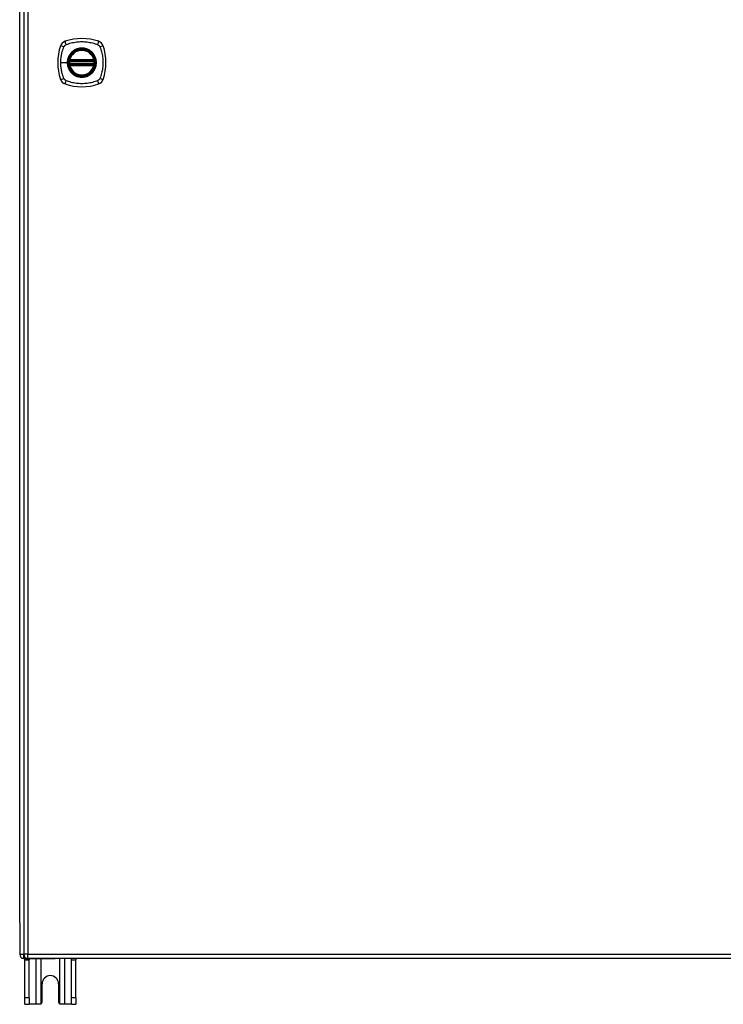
# Model space of a CAD drawing. Header units: inches. Extents: x 25 to 627, y 68 to 295.
# Tile 12 of 28: x 206 to 223, y 154 to 178. Entities that reach past the tile are written whole.
import ezdxf

# ---------------------------------------------------------------- set-up
doc = ezdxf.new("R2010")
doc.units = ezdxf.units.IN
doc.header["$MEASUREMENT"] = 0
doc.layers.add('Visible Edges(ANSI)', color=7, linetype='Continuous', lineweight=25)
doc.layers.add('Visible Tangent Edges(ANSI)', color=7, linetype='Continuous', lineweight=25)

msp = doc.modelspace()

# ---------------------------------------------------------------- linework, layer by layer
at = {"layer": 'Visible Edges(ANSI)'}
for p, q in [((206.156, 198.491), (206.156, 154.771)), ((206.057, 155.544), (206.057, 197.796)), ((207.283, 176.67), (207.876, 176.67)), ((207.876, 176.591), (207.283, 176.591)), ((207.287, 176.69), (207.872, 176.69)), ((207.872, 176.572), (207.287, 176.572)), ((206.057, 155.544), (206.057, 154.769)), ((206.156, 154.67), (206.923, 154.67)), ((206.182, 154.639), (206.182, 154.67)), ((206.182, 153.701), (206.182, 154.639)), ((265.86, 154.672), (206.255, 154.672)), ((206.287, 154.67), (206.287, 154.639)), ((206.287, 153.701), (206.287, 154.639)), ((265.958, 154.67), (206.923, 154.67)), ((207.327, 154.639), (207.327, 154.67)), ((207.327, 153.701), (207.327, 154.639)), ((207.432, 154.67), (207.432, 154.639)), ((207.432, 153.701), (207.432, 154.639)), ((206.604, 153.607), (206.604, 154.045)), ((207.01, 154.045), (207.01, 153.607)), ((206.182, 153.545), (206.182, 153.701)), ((206.182, 153.545), (206.287, 153.545)), ((206.287, 153.701), (206.287, 153.545)), ((206.451, 153.545), (206.287, 153.545)), ((206.542, 153.545), (206.451, 153.545)), ((207.163, 153.545), (207.072, 153.545)), ((207.327, 153.545), (207.163, 153.545)), ((207.327, 153.545), (207.327, 153.701)), ((207.327, 153.545), (207.432, 153.545)), ((207.432, 153.701), (207.432, 153.545))]:
    msp.add_line(p, q, dxfattribs=at)
at = {"layer": 'Visible Edges(ANSI)', "flags": 128}
for points in [[(207.271, 176.684), (207.271, 176.684), (207.271, 176.684), (207.271, 176.684), (207.271, 176.683), (207.271, 176.683), (207.271, 176.682), (207.271, 176.682), (207.271, 176.681), (207.271, 176.68), (207.27, 176.679), (207.27, 176.678), (207.27, 176.677), (207.27, 176.676), (207.27, 176.674), (207.27, 176.673), (207.269, 176.672), (207.269, 176.67), (207.269, 176.669), (207.269, 176.667), (207.269, 176.666), (207.268, 176.664), (207.268, 176.663), (207.268, 176.661), (207.268, 176.66)], [(207.268, 176.602), (207.268, 176.601), (207.268, 176.599), (207.268, 176.597), (207.269, 176.596), (207.269, 176.594), (207.269, 176.593), (207.269, 176.591), (207.269, 176.59), (207.27, 176.589), (207.27, 176.587), (207.27, 176.586), (207.27, 176.585), (207.27, 176.584), (207.27, 176.583), (207.271, 176.582), (207.271, 176.581), (207.271, 176.58), (207.271, 176.58), (207.271, 176.579), (207.271, 176.579), (207.271, 176.578), (207.271, 176.578), (207.271, 176.578), (207.271, 176.578)], [(207.891, 176.66), (207.891, 176.661), (207.891, 176.663), (207.891, 176.664), (207.891, 176.666), (207.89, 176.667), (207.89, 176.669), (207.89, 176.67), (207.89, 176.672), (207.89, 176.673), (207.89, 176.674), (207.889, 176.676), (207.889, 176.677), (207.889, 176.678), (207.889, 176.679), (207.889, 176.68), (207.889, 176.681), (207.889, 176.682), (207.888, 176.682), (207.888, 176.683), (207.888, 176.683), (207.888, 176.684), (207.888, 176.684), (207.888, 176.684), (207.888, 176.684)], [(207.888, 176.578), (207.888, 176.578), (207.888, 176.578), (207.888, 176.578), (207.888, 176.579), (207.888, 176.579), (207.888, 176.58), (207.889, 176.58), (207.889, 176.581), (207.889, 176.582), (207.889, 176.583), (207.889, 176.584), (207.889, 176.585), (207.889, 176.586), (207.89, 176.587), (207.89, 176.589), (207.89, 176.59), (207.89, 176.591), (207.89, 176.593), (207.89, 176.594), (207.891, 176.596), (207.891, 176.597), (207.891, 176.599), (207.891, 176.601), (207.891, 176.602)], [(206.586, 153.563), (206.584, 153.562), (206.583, 153.561), (206.581, 153.559), (206.58, 153.558), (206.578, 153.557), (206.577, 153.556), (206.575, 153.555), (206.573, 153.553), (206.571, 153.552), (206.569, 153.552), (206.567, 153.551), (206.566, 153.55), (206.564, 153.549), (206.562, 153.548), (206.56, 153.548), (206.558, 153.547), (206.556, 153.547), (206.554, 153.546), (206.552, 153.546), (206.55, 153.546), (206.548, 153.546), (206.546, 153.545), (206.544, 153.545), (206.542, 153.545)], [(207.072, 153.545), (207.07, 153.545), (207.068, 153.545), (207.066, 153.546), (207.064, 153.546), (207.062, 153.546), (207.06, 153.546), (207.059, 153.547), (207.057, 153.547), (207.055, 153.548), (207.053, 153.548), (207.051, 153.549), (207.049, 153.55), (207.047, 153.551), (207.045, 153.552), (207.043, 153.552), (207.041, 153.553), (207.04, 153.555), (207.038, 153.556), (207.036, 153.557), (207.034, 153.558), (207.033, 153.559), (207.031, 153.561), (207.03, 153.562), (207.028, 153.563)]]:
    msp.add_lwpolyline(points, dxfattribs=at)
at = {"layer": 'Visible Edges(ANSI)'}
for radius in [0.32, 0.315]:
    msp.add_circle((207.58, 176.631), radius, dxfattribs=at)
for centre, radius, start, end in [((207.58, 175.942), 1.28, 71.2278, 108.7722), ((208.269, 176.631), 1.28, 161.2278, 198.7722), ((207.225, 176.986), 0.177, 108.7722, 161.2278), ((207.58, 176.631), 0.313, 13.6344, 166.3656), ((207.934, 176.986), 0.177, 18.7722, 71.2278), ((206.891, 176.631), 1.28, 341.2278, 18.7722), ((207.58, 176.631), 0.313, 166.3656, 170.216), ((207.287, 176.702), 0.0118, 166.3656, 270), ((207.872, 176.702), 0.0118, 270, 13.6344), ((207.58, 176.631), 0.313, 9.784, 13.6344), ((207.58, 176.631), 0.313, 174.7499, 185.2501), ((207.283, 176.682), 0.0118, 170.216, 270), ((207.283, 176.58), 0.0118, 90, 189.784), ((207.58, 176.631), 0.313, 189.784, 193.6344), ((207.287, 176.56), 0.0118, 90, 193.6344), ((207.58, 176.631), 0.313, 193.6344, 346.3656), ((207.872, 176.56), 0.0118, 346.3656, 90), ((207.876, 176.682), 0.0118, 270, 9.784), ((207.876, 176.58), 0.0118, 350.216, 90), ((207.58, 176.631), 0.313, 346.3656, 350.216), ((207.58, 176.631), 0.313, 354.7499, 5.2501), ((207.225, 176.276), 0.177, 198.7722, 251.2278), ((207.934, 176.276), 0.177, 288.7722, 341.2278), ((207.58, 177.32), 1.28, 251.2278, 288.7722), ((206.156, 154.769), 0.099, 180, 270), ((206.255, 154.771), 0.099, 180, 270), ((206.807, 154.045), 0.203, 0, 180), ((206.542, 153.607), 0.062, 314.9335, 0), ((207.072, 153.607), 0.062, 180, 225.0665)]:
    msp.add_arc(centre, radius, start, end, dxfattribs=at)
at = {"layer": 'Visible Tangent Edges(ANSI)'}
for p, q in [((206.255, 198.491), (206.255, 154.771)), ((207.275, 176.705), (207.287, 176.702)), ((207.287, 176.69), (207.287, 176.702)), ((207.872, 176.702), (207.287, 176.702)), ((207.872, 176.702), (207.884, 176.705)), ((207.872, 176.702), (207.872, 176.69)), ((207.063, 176.631), (207.223, 176.631)), ((207.227, 176.631), (207.223, 176.631)), ((207.28, 176.658), (207.268, 176.66)), ((207.28, 176.603), (207.268, 176.602)), ((207.277, 176.683), (207.271, 176.684)), ((207.271, 176.578), (207.277, 176.579)), ((207.287, 176.56), (207.275, 176.557)), ((207.28, 176.658), (207.88, 176.658)), ((207.88, 176.603), (207.28, 176.603)), ((207.283, 176.67), (207.283, 176.68)), ((207.283, 176.581), (207.283, 176.591)), ((207.287, 176.68), (207.287, 176.69)), ((207.287, 176.68), (207.872, 176.68)), ((207.287, 176.572), (207.287, 176.582)), ((207.872, 176.582), (207.287, 176.582)), ((207.287, 176.56), (207.287, 176.572)), ((207.287, 176.56), (207.872, 176.56)), ((207.872, 176.69), (207.872, 176.68)), ((207.872, 176.582), (207.872, 176.572)), ((207.872, 176.572), (207.872, 176.56)), ((207.884, 176.557), (207.872, 176.56)), ((207.876, 176.68), (207.876, 176.67)), ((207.876, 176.591), (207.876, 176.581)), ((207.891, 176.66), (207.88, 176.658)), ((207.891, 176.602), (207.88, 176.603)), ((207.888, 176.684), (207.882, 176.683)), ((207.882, 176.579), (207.888, 176.578)), ((206.156, 154.769), (206.057, 154.769)), ((206.255, 154.771), (206.156, 154.771)), ((206.156, 154.67), (206.156, 154.761)), ((206.255, 154.672), (206.255, 154.771)), ((206.255, 154.771), (265.86, 154.771)), ((206.182, 154.639), (206.287, 154.639)), ((206.451, 154.67), (206.451, 153.545)), ((206.586, 153.563), (206.586, 154.67)), ((207.028, 154.67), (207.028, 153.563)), ((207.163, 153.545), (207.163, 154.67)), ((207.327, 154.639), (207.432, 154.639)), ((206.287, 153.701), (206.182, 153.701)), ((207.432, 153.701), (207.327, 153.701))]:
    msp.add_line(p, q, dxfattribs=at)
at = {"layer": 'Visible Tangent Edges(ANSI)', "flags": 128}
for points in [[(207.063, 176.631), (207.063, 176.647), (207.064, 176.664), (207.064, 176.68), (207.065, 176.697), (207.066, 176.713), (207.068, 176.73), (207.07, 176.746), (207.072, 176.763), (207.074, 176.779), (207.077, 176.795), (207.079, 176.811), (207.082, 176.828), (207.086, 176.844), (207.089, 176.86), (207.093, 176.876), (207.097, 176.892), (207.101, 176.908), (207.106, 176.923), (207.11, 176.939), (207.115, 176.955), (207.121, 176.97), (207.126, 176.986), (207.131, 177.001), (207.14, 177.019)], [(207.14, 177.019), (207.141, 177.022), (207.142, 177.025), (207.144, 177.028), (207.146, 177.03), (207.147, 177.033), (207.149, 177.035), (207.151, 177.038), (207.153, 177.04), (207.155, 177.043), (207.157, 177.045), (207.159, 177.047), (207.161, 177.05), (207.163, 177.052), (207.165, 177.054), (207.168, 177.056), (207.17, 177.058), (207.172, 177.06), (207.175, 177.061), (207.178, 177.063), (207.18, 177.065), (207.183, 177.066), (207.186, 177.068), (207.188, 177.069), (207.191, 177.071)], [(207.191, 177.071), (207.225, 177.085), (207.256, 177.095), (207.287, 177.105), (207.319, 177.113), (207.351, 177.121), (207.383, 177.128), (207.416, 177.134), (207.448, 177.139), (207.481, 177.143), (207.514, 177.145), (207.547, 177.147), (207.58, 177.147), (207.613, 177.147), (207.646, 177.145), (207.679, 177.143), (207.711, 177.139), (207.744, 177.134), (207.776, 177.128), (207.809, 177.121), (207.841, 177.113), (207.872, 177.105), (207.904, 177.095), (207.935, 177.085), (207.968, 177.071)], [(207.227, 176.631), (207.239, 176.722), (207.275, 176.807), (207.331, 176.88), (207.404, 176.936), (207.489, 176.971), (207.58, 176.983), (207.671, 176.971), (207.756, 176.936), (207.829, 176.88), (207.885, 176.807), (207.92, 176.722), (207.932, 176.631), (207.92, 176.539), (207.884, 176.454), (207.829, 176.381), (207.756, 176.326), (207.671, 176.291), (207.579, 176.279), (207.488, 176.291), (207.403, 176.326), (207.33, 176.382), (207.274, 176.455), (207.239, 176.54), (207.227, 176.631)], [(207.807, 176.905), (207.791, 176.918), (207.774, 176.93), (207.757, 176.941), (207.738, 176.95), (207.72, 176.959), (207.701, 176.966), (207.681, 176.973), (207.661, 176.978), (207.641, 176.982), (207.621, 176.985), (207.6, 176.987), (207.58, 176.988), (207.559, 176.987), (207.538, 176.985), (207.518, 176.982), (207.498, 176.978), (207.478, 176.973), (207.458, 176.966), (207.439, 176.959), (207.421, 176.95), (207.403, 176.941), (207.385, 176.93), (207.368, 176.918), (207.352, 176.905)], [(207.968, 177.071), (207.971, 177.069), (207.974, 177.068), (207.976, 177.067), (207.979, 177.065), (207.982, 177.063), (207.984, 177.062), (207.987, 177.06), (207.989, 177.058), (207.992, 177.056), (207.994, 177.054), (207.996, 177.052), (207.998, 177.05), (208, 177.047), (208.003, 177.045), (208.005, 177.043), (208.007, 177.04), (208.008, 177.038), (208.01, 177.036), (208.012, 177.033), (208.014, 177.03), (208.015, 177.028), (208.017, 177.025), (208.018, 177.022), (208.02, 177.019)], [(208.02, 177.019), (208.033, 176.986), (208.044, 176.955), (208.053, 176.924), (208.062, 176.892), (208.07, 176.86), (208.077, 176.828), (208.083, 176.795), (208.088, 176.763), (208.091, 176.73), (208.094, 176.697), (208.096, 176.664), (208.096, 176.631), (208.096, 176.598), (208.094, 176.565), (208.091, 176.532), (208.088, 176.499), (208.083, 176.467), (208.077, 176.434), (208.07, 176.402), (208.062, 176.37), (208.054, 176.338), (208.044, 176.307), (208.033, 176.276), (208.02, 176.242)], [(207.305, 176.858), (207.299, 176.85), (207.292, 176.842), (207.286, 176.834), (207.281, 176.825), (207.275, 176.817), (207.27, 176.808), (207.265, 176.799), (207.26, 176.79), (207.256, 176.78), (207.251, 176.771), (207.248, 176.761), (207.244, 176.752), (207.241, 176.742), (207.238, 176.732), (207.235, 176.722), (207.232, 176.712), (207.23, 176.702), (207.228, 176.692), (207.226, 176.682), (207.225, 176.672), (207.224, 176.662), (207.223, 176.651), (207.223, 176.641), (207.223, 176.631)], [(207.275, 176.705), (207.275, 176.704), (207.275, 176.703), (207.275, 176.702), (207.275, 176.701), (207.275, 176.7), (207.274, 176.699), (207.274, 176.698), (207.274, 176.697), (207.274, 176.696), (207.274, 176.695), (207.274, 176.694), (207.274, 176.693), (207.274, 176.692), (207.275, 176.691), (207.275, 176.691), (207.275, 176.69), (207.275, 176.689), (207.275, 176.688), (207.275, 176.687), (207.276, 176.686), (207.276, 176.685), (207.276, 176.685), (207.277, 176.684), (207.277, 176.683)], [(207.352, 176.905), (207.35, 176.904), (207.348, 176.902), (207.346, 176.9), (207.344, 176.898), (207.342, 176.896), (207.34, 176.895), (207.337, 176.893), (207.335, 176.891), (207.333, 176.889), (207.331, 176.887), (207.329, 176.885), (207.328, 176.883), (207.326, 176.881), (207.324, 176.879), (207.322, 176.877), (207.32, 176.875), (207.318, 176.873), (207.316, 176.871), (207.314, 176.869), (207.312, 176.867), (207.31, 176.865), (207.309, 176.863), (207.307, 176.861), (207.305, 176.858)], [(207.854, 176.858), (207.852, 176.861), (207.851, 176.863), (207.849, 176.865), (207.847, 176.867), (207.845, 176.869), (207.843, 176.871), (207.841, 176.873), (207.84, 176.875), (207.838, 176.877), (207.836, 176.879), (207.834, 176.881), (207.832, 176.883), (207.83, 176.885), (207.828, 176.887), (207.826, 176.889), (207.824, 176.891), (207.822, 176.893), (207.82, 176.895), (207.818, 176.896), (207.816, 176.898), (207.814, 176.9), (207.811, 176.902), (207.809, 176.904), (207.807, 176.905)], [(207.854, 176.403), (207.867, 176.419), (207.879, 176.436), (207.889, 176.454), (207.899, 176.472), (207.908, 176.491), (207.915, 176.51), (207.922, 176.529), (207.927, 176.549), (207.931, 176.569), (207.934, 176.59), (207.936, 176.61), (207.937, 176.631), (207.936, 176.652), (207.934, 176.672), (207.931, 176.692), (207.927, 176.713), (207.922, 176.732), (207.915, 176.752), (207.908, 176.771), (207.899, 176.79), (207.889, 176.808), (207.879, 176.826), (207.867, 176.842), (207.854, 176.858)], [(207.882, 176.683), (207.883, 176.684), (207.883, 176.685), (207.883, 176.685), (207.884, 176.686), (207.884, 176.687), (207.884, 176.688), (207.884, 176.689), (207.884, 176.69), (207.885, 176.691), (207.885, 176.691), (207.885, 176.692), (207.885, 176.693), (207.885, 176.694), (207.885, 176.695), (207.885, 176.696), (207.885, 176.697), (207.885, 176.698), (207.885, 176.699), (207.885, 176.7), (207.885, 176.701), (207.884, 176.702), (207.884, 176.703), (207.884, 176.704), (207.884, 176.705)], [(207.14, 176.242), (207.131, 176.26), (207.126, 176.276), (207.121, 176.291), (207.115, 176.307), (207.11, 176.323), (207.106, 176.338), (207.101, 176.354), (207.097, 176.37), (207.093, 176.386), (207.089, 176.402), (207.086, 176.418), (207.082, 176.434), (207.079, 176.45), (207.077, 176.467), (207.074, 176.483), (207.072, 176.499), (207.07, 176.516), (207.068, 176.532), (207.066, 176.548), (207.065, 176.565), (207.064, 176.581), (207.064, 176.598), (207.063, 176.614), (207.063, 176.631)], [(207.223, 176.631), (207.223, 176.621), (207.223, 176.61), (207.224, 176.6), (207.225, 176.59), (207.227, 176.58), (207.228, 176.569), (207.23, 176.559), (207.232, 176.549), (207.235, 176.539), (207.238, 176.529), (207.241, 176.52), (207.244, 176.51), (207.248, 176.5), (207.252, 176.491), (207.256, 176.481), (207.26, 176.472), (207.265, 176.463), (207.27, 176.454), (207.275, 176.445), (207.281, 176.436), (207.286, 176.428), (207.292, 176.419), (207.299, 176.411), (207.305, 176.403)], [(207.277, 176.579), (207.277, 176.578), (207.276, 176.577), (207.276, 176.576), (207.276, 176.576), (207.275, 176.575), (207.275, 176.574), (207.275, 176.573), (207.275, 176.572), (207.275, 176.571), (207.275, 176.57), (207.274, 176.569), (207.274, 176.568), (207.274, 176.567), (207.274, 176.567), (207.274, 176.566), (207.274, 176.565), (207.274, 176.564), (207.274, 176.563), (207.275, 176.562), (207.275, 176.561), (207.275, 176.56), (207.275, 176.559), (207.275, 176.558), (207.275, 176.557)], [(207.277, 176.683), (207.277, 176.683), (207.278, 176.683), (207.278, 176.683), (207.278, 176.682), (207.278, 176.682), (207.278, 176.682), (207.279, 176.682), (207.279, 176.682), (207.279, 176.682), (207.279, 176.682), (207.28, 176.681), (207.28, 176.681), (207.28, 176.681), (207.28, 176.681), (207.28, 176.681), (207.281, 176.681), (207.281, 176.681), (207.281, 176.681), (207.282, 176.681), (207.282, 176.681), (207.282, 176.68), (207.282, 176.68), (207.283, 176.68), (207.283, 176.68)], [(207.283, 176.581), (207.283, 176.581), (207.282, 176.581), (207.282, 176.581), (207.282, 176.581), (207.282, 176.581), (207.281, 176.581), (207.281, 176.581), (207.281, 176.581), (207.28, 176.581), (207.28, 176.581), (207.28, 176.581), (207.28, 176.58), (207.28, 176.58), (207.279, 176.58), (207.279, 176.58), (207.279, 176.58), (207.279, 176.58), (207.278, 176.58), (207.278, 176.579), (207.278, 176.579), (207.278, 176.579), (207.278, 176.579), (207.277, 176.579), (207.277, 176.579)], [(207.28, 176.658), (207.28, 176.659), (207.28, 176.66), (207.28, 176.661), (207.28, 176.661), (207.281, 176.662), (207.281, 176.663), (207.281, 176.664), (207.281, 176.664), (207.281, 176.665), (207.281, 176.666), (207.282, 176.666), (207.282, 176.667), (207.282, 176.667), (207.282, 176.668), (207.282, 176.668), (207.282, 176.669), (207.282, 176.669), (207.283, 176.669), (207.283, 176.67), (207.283, 176.67), (207.283, 176.67), (207.283, 176.67), (207.283, 176.67), (207.283, 176.67)], [(207.283, 176.591), (207.283, 176.592), (207.283, 176.592), (207.283, 176.592), (207.283, 176.592), (207.283, 176.592), (207.283, 176.592), (207.282, 176.593), (207.282, 176.593), (207.282, 176.593), (207.282, 176.594), (207.282, 176.594), (207.282, 176.595), (207.282, 176.596), (207.281, 176.596), (207.281, 176.597), (207.281, 176.597), (207.281, 176.598), (207.281, 176.599), (207.281, 176.6), (207.28, 176.6), (207.28, 176.601), (207.28, 176.602), (207.28, 176.603), (207.28, 176.603)], [(207.283, 176.68), (207.283, 176.68), (207.283, 176.68), (207.283, 176.68), (207.284, 176.68), (207.284, 176.68), (207.284, 176.68), (207.284, 176.68), (207.284, 176.68), (207.284, 176.68), (207.285, 176.68), (207.285, 176.68), (207.285, 176.68), (207.285, 176.68), (207.285, 176.68), (207.285, 176.68), (207.286, 176.68), (207.286, 176.68), (207.286, 176.68), (207.286, 176.68), (207.286, 176.68), (207.286, 176.68), (207.287, 176.68), (207.287, 176.68), (207.287, 176.68)], [(207.287, 176.582), (207.287, 176.582), (207.287, 176.582), (207.286, 176.582), (207.286, 176.582), (207.286, 176.582), (207.286, 176.582), (207.286, 176.582), (207.286, 176.582), (207.285, 176.582), (207.285, 176.582), (207.285, 176.582), (207.285, 176.582), (207.285, 176.582), (207.285, 176.582), (207.284, 176.582), (207.284, 176.582), (207.284, 176.581), (207.284, 176.581), (207.284, 176.581), (207.284, 176.581), (207.283, 176.581), (207.283, 176.581), (207.283, 176.581), (207.283, 176.581)], [(207.872, 176.68), (207.873, 176.68), (207.873, 176.68), (207.873, 176.68), (207.873, 176.68), (207.873, 176.68), (207.873, 176.68), (207.874, 176.68), (207.874, 176.68), (207.874, 176.68), (207.874, 176.68), (207.874, 176.68), (207.874, 176.68), (207.875, 176.68), (207.875, 176.68), (207.875, 176.68), (207.875, 176.68), (207.875, 176.68), (207.875, 176.68), (207.876, 176.68), (207.876, 176.68), (207.876, 176.68), (207.876, 176.68), (207.876, 176.68), (207.876, 176.68)], [(207.876, 176.581), (207.876, 176.581), (207.876, 176.581), (207.876, 176.581), (207.876, 176.581), (207.876, 176.581), (207.875, 176.581), (207.875, 176.581), (207.875, 176.582), (207.875, 176.582), (207.875, 176.582), (207.875, 176.582), (207.874, 176.582), (207.874, 176.582), (207.874, 176.582), (207.874, 176.582), (207.874, 176.582), (207.874, 176.582), (207.873, 176.582), (207.873, 176.582), (207.873, 176.582), (207.873, 176.582), (207.873, 176.582), (207.873, 176.582), (207.872, 176.582)], [(207.876, 176.68), (207.877, 176.68), (207.877, 176.68), (207.877, 176.68), (207.878, 176.681), (207.878, 176.681), (207.878, 176.681), (207.878, 176.681), (207.879, 176.681), (207.879, 176.681), (207.879, 176.681), (207.879, 176.681), (207.88, 176.681), (207.88, 176.681), (207.88, 176.682), (207.88, 176.682), (207.88, 176.682), (207.881, 176.682), (207.881, 176.682), (207.881, 176.682), (207.881, 176.682), (207.882, 176.683), (207.882, 176.683), (207.882, 176.683), (207.882, 176.683)], [(207.876, 176.67), (207.876, 176.67), (207.876, 176.67), (207.877, 176.67), (207.877, 176.67), (207.877, 176.67), (207.877, 176.669), (207.877, 176.669), (207.877, 176.669), (207.877, 176.668), (207.877, 176.668), (207.877, 176.667), (207.878, 176.667), (207.878, 176.666), (207.878, 176.666), (207.878, 176.665), (207.878, 176.664), (207.878, 176.664), (207.879, 176.663), (207.879, 176.662), (207.879, 176.661), (207.879, 176.661), (207.879, 176.66), (207.879, 176.659), (207.88, 176.658)], [(207.88, 176.603), (207.879, 176.603), (207.879, 176.602), (207.879, 176.601), (207.879, 176.6), (207.879, 176.6), (207.879, 176.599), (207.878, 176.598), (207.878, 176.597), (207.878, 176.597), (207.878, 176.596), (207.878, 176.596), (207.878, 176.595), (207.877, 176.594), (207.877, 176.594), (207.877, 176.593), (207.877, 176.593), (207.877, 176.593), (207.877, 176.592), (207.877, 176.592), (207.877, 176.592), (207.877, 176.592), (207.876, 176.592), (207.876, 176.592), (207.876, 176.591)], [(207.882, 176.579), (207.882, 176.579), (207.882, 176.579), (207.882, 176.579), (207.881, 176.579), (207.881, 176.579), (207.881, 176.58), (207.881, 176.58), (207.88, 176.58), (207.88, 176.58), (207.88, 176.58), (207.88, 176.58), (207.88, 176.58), (207.879, 176.581), (207.879, 176.581), (207.879, 176.581), (207.879, 176.581), (207.878, 176.581), (207.878, 176.581), (207.878, 176.581), (207.878, 176.581), (207.877, 176.581), (207.877, 176.581), (207.877, 176.581), (207.876, 176.581)], [(207.884, 176.557), (207.884, 176.558), (207.884, 176.559), (207.884, 176.56), (207.885, 176.561), (207.885, 176.562), (207.885, 176.563), (207.885, 176.564), (207.885, 176.565), (207.885, 176.566), (207.885, 176.567), (207.885, 176.567), (207.885, 176.568), (207.885, 176.569), (207.885, 176.57), (207.885, 176.571), (207.884, 176.572), (207.884, 176.573), (207.884, 176.574), (207.884, 176.575), (207.884, 176.576), (207.883, 176.576), (207.883, 176.577), (207.883, 176.578), (207.882, 176.579)], [(207.161, 176.212), (207.16, 176.213), (207.159, 176.214), (207.158, 176.215), (207.157, 176.217), (207.156, 176.218), (207.155, 176.219), (207.154, 176.22), (207.153, 176.221), (207.152, 176.223), (207.151, 176.224), (207.15, 176.225), (207.149, 176.226), (207.148, 176.228), (207.147, 176.229), (207.146, 176.23), (207.146, 176.231), (207.145, 176.233), (207.144, 176.234), (207.143, 176.235), (207.143, 176.237), (207.142, 176.238), (207.141, 176.239), (207.14, 176.241), (207.14, 176.242)], [(207.305, 176.403), (207.307, 176.401), (207.309, 176.399), (207.31, 176.397), (207.312, 176.395), (207.314, 176.393), (207.316, 176.391), (207.318, 176.389), (207.32, 176.387), (207.322, 176.385), (207.324, 176.383), (207.326, 176.381), (207.327, 176.379), (207.329, 176.377), (207.331, 176.375), (207.333, 176.373), (207.335, 176.371), (207.337, 176.369), (207.34, 176.367), (207.342, 176.365), (207.344, 176.363), (207.346, 176.362), (207.348, 176.36), (207.35, 176.358), (207.352, 176.356)], [(207.352, 176.356), (207.368, 176.344), (207.385, 176.332), (207.403, 176.321), (207.421, 176.311), (207.44, 176.303), (207.459, 176.295), (207.478, 176.289), (207.498, 176.283), (207.518, 176.279), (207.538, 176.276), (207.559, 176.275), (207.58, 176.274), (207.6, 176.275), (207.621, 176.276), (207.641, 176.279), (207.661, 176.284), (207.681, 176.289), (207.701, 176.295), (207.72, 176.303), (207.739, 176.312), (207.757, 176.321), (207.774, 176.332), (207.791, 176.344), (207.807, 176.356)], [(207.807, 176.356), (207.809, 176.358), (207.811, 176.36), (207.814, 176.362), (207.816, 176.363), (207.818, 176.365), (207.82, 176.367), (207.822, 176.369), (207.824, 176.371), (207.826, 176.373), (207.828, 176.375), (207.83, 176.377), (207.832, 176.379), (207.834, 176.381), (207.836, 176.383), (207.838, 176.385), (207.84, 176.387), (207.841, 176.389), (207.843, 176.391), (207.845, 176.393), (207.847, 176.395), (207.849, 176.397), (207.851, 176.399), (207.852, 176.401), (207.854, 176.403)], [(208.02, 176.242), (208.018, 176.239), (208.017, 176.237), (208.015, 176.234), (208.014, 176.231), (208.012, 176.229), (208.01, 176.226), (208.008, 176.224), (208.007, 176.221), (208.005, 176.219), (208.003, 176.217), (208.001, 176.214), (207.998, 176.212), (207.996, 176.21), (207.994, 176.208), (207.992, 176.206), (207.989, 176.204), (207.987, 176.202), (207.984, 176.2), (207.982, 176.198), (207.979, 176.197), (207.976, 176.195), (207.974, 176.194), (207.971, 176.192), (207.968, 176.191)], [(207.191, 176.191), (207.19, 176.192), (207.188, 176.192), (207.187, 176.193), (207.186, 176.194), (207.184, 176.194), (207.183, 176.195), (207.182, 176.196), (207.18, 176.197), (207.179, 176.198), (207.178, 176.198), (207.176, 176.199), (207.175, 176.2), (207.174, 176.201), (207.173, 176.202), (207.171, 176.203), (207.17, 176.204), (207.169, 176.205), (207.168, 176.206), (207.167, 176.207), (207.165, 176.208), (207.164, 176.209), (207.163, 176.21), (207.162, 176.211), (207.161, 176.212)], [(207.968, 176.191), (207.935, 176.177), (207.904, 176.167), (207.872, 176.157), (207.841, 176.148), (207.809, 176.14), (207.776, 176.134), (207.744, 176.128), (207.711, 176.123), (207.679, 176.119), (207.646, 176.116), (207.613, 176.115), (207.58, 176.114), (207.547, 176.115), (207.514, 176.116), (207.481, 176.119), (207.448, 176.123), (207.416, 176.128), (207.383, 176.134), (207.351, 176.14), (207.319, 176.148), (207.287, 176.157), (207.256, 176.167), (207.225, 176.177), (207.191, 176.191)]]:
    msp.add_lwpolyline(points, dxfattribs=at)
at = {"layer": 'Visible Tangent Edges(ANSI)'}
for radius in [0.346, 0.342, 0.325, 0.324]:
    msp.add_circle((207.58, 176.631), radius, dxfattribs=at)
for start, end in [(13.6344, 166.3656), (174.7499, 185.2501), (193.6344, 346.3656), (354.7499, 5.2501)]:
    msp.add_arc((207.58, 176.631), 0.301, start, end, dxfattribs=at)
for centre, major_axis, ratio, start_param, end_param in [((207.167, 177.005), (-0.112, 0.037), 0.042597, 4.975842, 6.113112), ((207.205, 177.043), (-0.037, 0.112), 0.042597, 0.170073, 1.307344), ((207.954, 177.043), (0.037, 0.112), 0.042597, 4.975842, 6.113112), ((207.992, 177.005), (0.112, 0.037), 0.042597, 0.170073, 1.307344), ((207.271, 176.684), (0.00773, 0.00893), 0.431674, 4.96723, 6.283185), ((207.271, 176.578), (0.00773, -0.00893), 0.431674, 0, 1.315955), ((207.283, 176.679), (0.0021, 0.0116), 0.025638, 0, 1.426581), ((207.283, 176.583), (0.0021, -0.0116), 0.025638, 4.856604, 6.283185), ((207.876, 176.679), (-0.0021, 0.0116), 0.025638, 4.856604, 6.283185), ((207.876, 176.583), (-0.0021, -0.0116), 0.025638, 0, 1.426581), ((207.888, 176.684), (-0.00773, 0.00893), 0.431674, 0, 1.315955), ((207.888, 176.578), (-0.00773, -0.00893), 0.431674, 4.96723, 6.283185), ((207.167, 176.257), (-0.112, -0.037), 0.042597, 0.170073, 1.307344), ((207.992, 176.257), (0.112, -0.037), 0.042597, 4.975842, 6.113112), ((207.205, 176.219), (-0.037, -0.112), 0.042597, 4.975842, 6.113112), ((207.954, 176.219), (0.037, -0.112), 0.042597, 0.170073, 1.307344)]:
    msp.add_ellipse(centre, major_axis=major_axis, ratio=ratio, start_param=start_param, end_param=end_param, dxfattribs=at)

doc.saveas('drawing.dxf')
